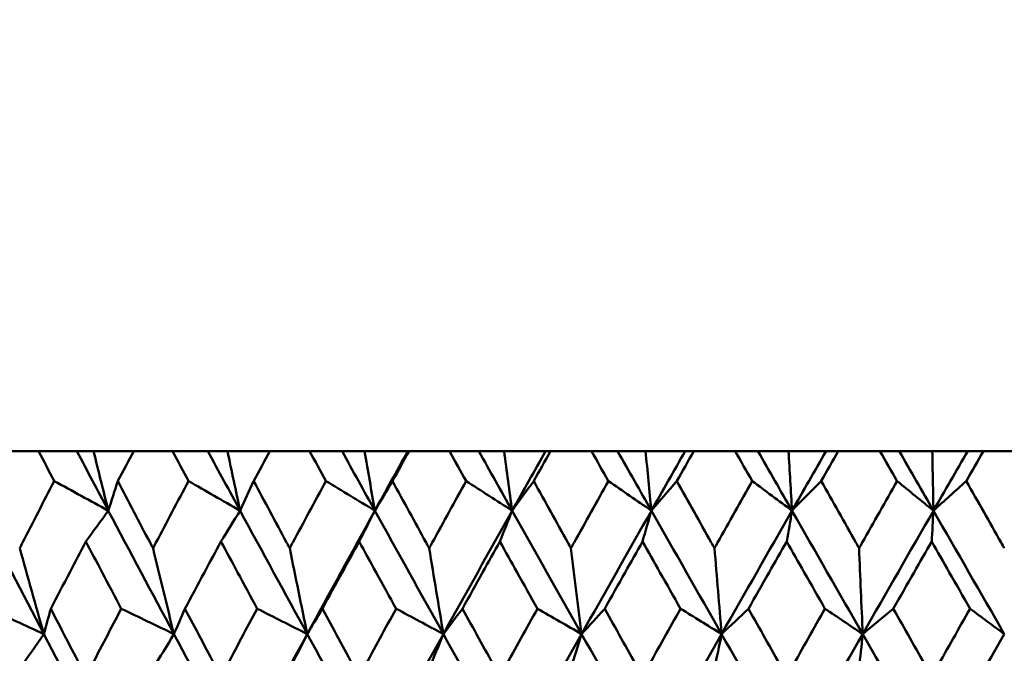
# Model space of a CAD drawing. Header units: millimetres. Extents: x 113 to 2969, y 62 to 2427.
# Tile 128 of 256: x 1125.98 to 1134.49, y 150.58 to 156.06. Entities that reach past the tile are written whole.
import ezdxf

# ---------------------------------------------------------------- set-up
doc = ezdxf.new("R2010")
doc.units = ezdxf.units.MM
doc.header["$LTSCALE"] = 12
doc.layers.add('Widoczne (ISO)', color=7, linetype='Continuous', lineweight=50)

msp = doc.modelspace()

# ---------------------------------------------------------------- linework, layer by layer
at = {"layer": 'Widoczne (ISO)'}
for p, q in [((1126.1422, 152.3297), (1125.8159, 152.3297)), ((1126.1422, 152.3297), (1126.4735, 152.3297)), ((1126.4735, 152.3297), (1126.6175, 152.3297)), ((1126.6175, 152.3297), (1126.9645, 152.3297)), ((1127.2998, 152.3297), (1126.9645, 152.3297)), ((1127.2998, 152.3297), (1127.6063, 152.3297)), ((1127.6063, 152.3297), (1127.776, 152.3297)), ((1127.776, 152.3297), (1128.1427, 152.3297)), ((1128.4857, 152.3297), (1128.1427, 152.3297)), ((1128.4857, 152.3297), (1128.7663, 152.3297)), ((1128.7663, 152.3297), (1128.961, 152.3297)), ((1128.961, 152.3297), (1129.3354, 152.3297)), ((1129.3354, 152.3297), (1129.3461, 152.3297)), ((1129.6954, 152.3297), (1129.3461, 152.3297)), ((1129.6954, 152.3297), (1129.9489, 152.3297)), ((1129.9489, 152.3297), (1130.1678, 152.3297)), ((1130.1678, 152.3297), (1130.5273, 152.3297)), ((1130.5273, 152.3297), (1130.5697, 152.3297)), ((1130.924, 152.3297), (1130.5697, 152.3297)), ((1130.924, 152.3297), (1131.1494, 152.3297)), ((1131.1494, 152.3297), (1131.3917, 152.3297)), ((1131.3917, 152.3297), (1131.7348, 152.3297)), ((1131.7348, 152.3297), (1131.8088, 152.3297)), ((1132.1666, 152.3297), (1131.8088, 152.3297)), ((1132.1666, 152.3297), (1132.3631, 152.3297)), ((1132.3631, 152.3297), (1132.6278, 152.3297)), ((1132.6278, 152.3297), (1132.9532, 152.3297)), ((1132.9532, 152.3297), (1133.0586, 152.3297)), ((1133.4185, 152.3297), (1133.0586, 152.3297)), ((1133.4185, 152.3297), (1133.5853, 152.3297)), ((1133.5853, 152.3297), (1133.8713, 152.3297)), ((1133.8713, 152.3297), (1134.1776, 152.3297)), ((1134.1776, 152.3297), (1134.314, 152.3297)), ((1134.6746, 152.3297), (1134.314, 152.3297))]:
    msp.add_line(p, q, dxfattribs=at)
msp.add_circle((1134.4943, 112.3297), 50, dxfattribs=at)
for points, knots in [([(1126.2774, 152.0704), (1126.2771, 152.0709), (1126.2769, 152.0715), (1126.2317, 152.1579), (1126.187, 152.2438), (1126.1422, 152.3297)], [0.02951568, 0.02951568, 0.02951568, 0.02951568, 0.02969929, 0.02969929, 0.05939589, 0.05939589, 0.05939589, 0.05939589]), ([(1126.9645, 152.3297), (1126.9189, 152.2438), (1126.8733, 152.1579), (1126.8276, 152.0715), (1126.8273, 152.0709), (1126.8271, 152.0704)], [0, 0, 0, 0, 0.02969567, 0.02969567, 0.02988021, 0.02988021, 0.02988021, 0.02988021]), ([(1127.4386, 152.0704), (1127.4383, 152.0709), (1127.438, 152.0715), (1127.3917, 152.1579), (1127.3457, 152.2438), (1127.2998, 152.3297)], [0.02951568, 0.02951568, 0.02951568, 0.02951568, 0.02969929, 0.02969929, 0.05939589, 0.05939589, 0.05939589, 0.05939589]), ([(1128.1427, 152.3297), (1128.0961, 152.2438), (1128.0495, 152.1579), (1128.0026, 152.0715), (1128.0023, 152.0709), (1128.0021, 152.0704)], [0, 0, 0, 0, 0.02969567, 0.02969567, 0.02988021, 0.02988021, 0.02988021, 0.02988021]), ([(1128.6276, 152.0704), (1128.6273, 152.0709), (1128.627, 152.0715), (1128.5797, 152.1579), (1128.5327, 152.2438), (1128.4857, 152.3297)], [0.02951568, 0.02951568, 0.02951568, 0.02951568, 0.02969929, 0.02969929, 0.05939589, 0.05939589, 0.05939589, 0.05939589]), ([(1129.3461, 152.3297), (1129.2985, 152.2438), (1129.251, 152.1579), (1129.2033, 152.0715), (1129.203, 152.0709), (1129.2027, 152.0704)], [0, 0, 0, 0, 0.02969567, 0.02969567, 0.02988021, 0.02988021, 0.02988021, 0.02988021]), ([(1129.8397, 152.0704), (1129.8394, 152.0709), (1129.8391, 152.0715), (1129.791, 152.1579), (1129.7432, 152.2438), (1129.6954, 152.3297)], [0.02951568, 0.02951568, 0.02951568, 0.02951568, 0.02969929, 0.02969929, 0.05939589, 0.05939589, 0.05939589, 0.05939589]), ([(1130.5697, 152.3297), (1130.5214, 152.2438), (1130.4732, 152.1579), (1130.4248, 152.0715), (1130.4245, 152.0709), (1130.4242, 152.0704)], [0, 0, 0, 0, 0.02969567, 0.02969567, 0.02988021, 0.02988021, 0.02988021, 0.02988021]), ([(1131.0702, 152.0704), (1131.0699, 152.0709), (1131.0696, 152.0715), (1131.0208, 152.1579), (1130.9724, 152.2438), (1130.924, 152.3297)], [0.02951568, 0.02951568, 0.02951568, 0.02951568, 0.02969929, 0.02969929, 0.05939589, 0.05939589, 0.05939589, 0.05939589]), ([(1131.8088, 152.3297), (1131.7601, 152.2438), (1131.7113, 152.1579), (1131.6623, 152.0715), (1131.662, 152.0709), (1131.6617, 152.0704)], [0, 0, 0, 0, 0.02969567, 0.02969567, 0.02988021, 0.02988021, 0.02988021, 0.02988021]), ([(1132.3142, 152.0704), (1132.3139, 152.0709), (1132.3136, 152.0715), (1132.2644, 152.1579), (1132.2155, 152.2438), (1132.1666, 152.3297)], [0.02951568, 0.02951568, 0.02951568, 0.02951568, 0.02969929, 0.02969929, 0.05939589, 0.05939589, 0.05939589, 0.05939589]), ([(1133.0586, 152.3297), (1133.0095, 152.2438), (1132.9604, 152.1579), (1132.9111, 152.0715), (1132.9108, 152.0709), (1132.9105, 152.0704)], [0, 0, 0, 0, 0.02969567, 0.02969567, 0.02988021, 0.02988021, 0.02988021, 0.02988021]), ([(1133.5669, 152.0704), (1133.5666, 152.0709), (1133.5663, 152.0715), (1133.5168, 152.1579), (1133.4677, 152.2438), (1133.4185, 152.3297)], [0.02951568, 0.02951568, 0.02951568, 0.02951568, 0.02969929, 0.02969929, 0.05939589, 0.05939589, 0.05939589, 0.05939589]), ([(1134.314, 152.3297), (1134.2648, 152.2438), (1134.2156, 152.1579), (1134.1661, 152.0715), (1134.1658, 152.0709), (1134.1655, 152.0704)], [0, 0, 0, 0, 0.02969567, 0.02969567, 0.02988021, 0.02988021, 0.02988021, 0.02988021]), ([(1125.9787, 151.4894), (1125.987, 151.5056), (1125.9954, 151.5218), (1126.0946, 151.7155), (1126.1858, 151.893), (1126.2774, 152.0704)], [0.0853813, 0.0853813, 0.0853813, 0.0853813, 0.09097809, 0.09097809, 0.15214536, 0.15214536, 0.15214536, 0.15214536]), ([(1126.8271, 152.0704), (1126.9198, 151.8931), (1127.0128, 151.7157), (1127.1146, 151.5221), (1127.1232, 151.5057), (1127.1318, 151.4894)], [0.0297954, 0.0297954, 0.0297954, 0.0297954, 0.09092493, 0.09092493, 0.09655955, 0.09655955, 0.09655955, 0.09655955]), ([(1127.1318, 151.4894), (1127.1404, 151.5056), (1127.1489, 151.5218), (1127.2509, 151.7155), (1127.3446, 151.893), (1127.4386, 152.0704)], [0.0853813, 0.0853813, 0.0853813, 0.0853813, 0.09097809, 0.09097809, 0.15214536, 0.15214536, 0.15214536, 0.15214536]), ([(1128.0021, 152.0704), (1128.097, 151.8931), (1128.1922, 151.7157), (1128.2964, 151.5221), (1128.3052, 151.5057), (1128.314, 151.4894)], [0.0297954, 0.0297954, 0.0297954, 0.0297954, 0.09092493, 0.09092493, 0.09655955, 0.09655955, 0.09655955, 0.09655955]), ([(1128.314, 151.4894), (1128.3227, 151.5056), (1128.3314, 151.5218), (1128.4357, 151.7155), (1128.5315, 151.893), (1128.6276, 152.0704)], [0.0853813, 0.0853813, 0.0853813, 0.0853813, 0.09097809, 0.09097809, 0.15214536, 0.15214536, 0.15214536, 0.15214536]), ([(1129.2027, 152.0704), (1129.2995, 151.8931), (1129.3965, 151.7157), (1129.5026, 151.5221), (1129.5116, 151.5057), (1129.5205, 151.4894)], [0.0297954, 0.0297954, 0.0297954, 0.0297954, 0.09092493, 0.09092493, 0.09655955, 0.09655955, 0.09655955, 0.09655955]), ([(1129.5205, 151.4894), (1129.5294, 151.5056), (1129.5383, 151.5218), (1129.6445, 151.7155), (1129.742, 151.893), (1129.8397, 152.0704)], [0.0853813, 0.0853813, 0.0853813, 0.0853813, 0.09097809, 0.09097809, 0.15214536, 0.15214536, 0.15214536, 0.15214536]), ([(1130.4242, 152.0704), (1130.5225, 151.8931), (1130.6209, 151.7157), (1130.7285, 151.5221), (1130.7376, 151.5057), (1130.7467, 151.4894)], [0.0297954, 0.0297954, 0.0297954, 0.0297954, 0.09092493, 0.09092493, 0.09655955, 0.09655955, 0.09655955, 0.09655955]), ([(1130.7467, 151.4894), (1130.7557, 151.5056), (1130.7647, 151.5218), (1130.8724, 151.7155), (1130.9712, 151.893), (1131.0702, 152.0704)], [0.0853813, 0.0853813, 0.0853813, 0.0853813, 0.09097809, 0.09097809, 0.15214536, 0.15214536, 0.15214536, 0.15214536]), ([(1131.6617, 152.0704), (1131.7611, 151.8931), (1131.8606, 151.7157), (1131.9693, 151.5221), (1131.9785, 151.5057), (1131.9876, 151.4894)], [0.0297954, 0.0297954, 0.0297954, 0.0297954, 0.09092493, 0.09092493, 0.09655955, 0.09655955, 0.09655955, 0.09655955]), ([(1131.9876, 151.4894), (1131.9968, 151.5056), (1132.0059, 151.5218), (1132.1146, 151.7155), (1132.2144, 151.893), (1132.3142, 152.0704)], [0.0853813, 0.0853813, 0.0853813, 0.0853813, 0.09097809, 0.09097809, 0.15214536, 0.15214536, 0.15214536, 0.15214536]), ([(1132.9105, 152.0704), (1133.0106, 151.8931), (1133.1107, 151.7157), (1133.22, 151.5221), (1133.2293, 151.5057), (1133.2385, 151.4894)], [0.0297954, 0.0297954, 0.0297954, 0.0297954, 0.09092493, 0.09092493, 0.09655955, 0.09655955, 0.09655955, 0.09655955]), ([(1133.2385, 151.4894), (1133.2477, 151.5056), (1133.2568, 151.5218), (1133.3662, 151.7155), (1133.4665, 151.893), (1133.5669, 152.0704)], [0.0853813, 0.0853813, 0.0853813, 0.0853813, 0.09097809, 0.09097809, 0.15214536, 0.15214536, 0.15214536, 0.15214536]), ([(1134.1655, 152.0704), (1134.2658, 151.8931), (1134.3662, 151.7157), (1134.4758, 151.5221), (1134.4851, 151.5057), (1134.4943, 151.4894)], [0.0297954, 0.0297954, 0.0297954, 0.0297954, 0.09092493, 0.09092493, 0.09655955, 0.09655955, 0.09655955, 0.09655955]), ([(1126.5514, 151.5471), (1126.5047, 151.4582), (1126.4581, 151.3693), (1126.3569, 151.1755), (1126.3022, 151.0706), (1126.2476, 150.9657)], [0.03078053, 0.03078053, 0.03078053, 0.03078053, 0.06149921, 0.06149921, 0.09773041, 0.09773041, 0.09773041, 0.09773041]), ([(1126.8572, 150.9657), (1126.8019, 151.0706), (1126.7467, 151.1755), (1126.6447, 151.3692), (1126.598, 151.4581), (1126.5514, 151.5471)], [0.02528165, 0.02528165, 0.02528165, 0.02528165, 0.06150593, 0.06150593, 0.09223152, 0.09223152, 0.09223152, 0.09223152]), ([(1127.7196, 151.5471), (1127.6717, 151.4582), (1127.624, 151.3693), (1127.5201, 151.1755), (1127.464, 151.0706), (1127.408, 150.9657)], [0.03078053, 0.03078053, 0.03078053, 0.03078053, 0.06149921, 0.06149921, 0.09773041, 0.09773041, 0.09773041, 0.09773041]), ([(1128.033, 150.9657), (1127.9763, 151.0706), (1127.9197, 151.1755), (1127.8153, 151.3692), (1127.7674, 151.4581), (1127.7196, 151.5471)], [0.02528165, 0.02528165, 0.02528165, 0.02528165, 0.06150593, 0.06150593, 0.09223152, 0.09223152, 0.09223152, 0.09223152]), ([(1128.9145, 151.5471), (1128.8657, 151.4582), (1128.8169, 151.3693), (1128.7109, 151.1755), (1128.6535, 151.0706), (1128.5963, 150.9657)], [0.03078053, 0.03078053, 0.03078053, 0.03078053, 0.06149921, 0.06149921, 0.09773041, 0.09773041, 0.09773041, 0.09773041]), ([(1129.2342, 150.9657), (1129.1764, 151.0706), (1129.1187, 151.1755), (1129.0122, 151.3692), (1128.9633, 151.4581), (1128.9145, 151.5471)], [0.02528165, 0.02528165, 0.02528165, 0.02528165, 0.06150593, 0.06150593, 0.09223152, 0.09223152, 0.09223152, 0.09223152]), ([(1130.1314, 151.5471), (1130.0818, 151.4582), (1130.0323, 151.3693), (1129.9244, 151.1755), (1129.8661, 151.0706), (1129.8079, 150.9657)], [0.03078053, 0.03078053, 0.03078053, 0.03078053, 0.06149921, 0.06149921, 0.09773041, 0.09773041, 0.09773041, 0.09773041]), ([(1130.4562, 150.9657), (1130.3975, 151.0706), (1130.3389, 151.1755), (1130.2307, 151.3692), (1130.1811, 151.4581), (1130.1314, 151.5471)], [0.02528165, 0.02528165, 0.02528165, 0.02528165, 0.06150593, 0.06150593, 0.09223152, 0.09223152, 0.09223152, 0.09223152]), ([(1131.3656, 151.5471), (1131.3154, 151.4582), (1131.2653, 151.3693), (1131.156, 151.1755), (1131.097, 151.0706), (1131.038, 150.9657)], [0.03078053, 0.03078053, 0.03078053, 0.03078053, 0.06149921, 0.06149921, 0.09773041, 0.09773041, 0.09773041, 0.09773041]), ([(1131.6941, 150.9657), (1131.6348, 151.0706), (1131.5755, 151.1755), (1131.4661, 151.3692), (1131.4158, 151.4581), (1131.3656, 151.5471)], [0.02528165, 0.02528165, 0.02528165, 0.02528165, 0.06150593, 0.06150593, 0.09223152, 0.09223152, 0.09223152, 0.09223152]), ([(1132.6121, 151.5471), (1132.5615, 151.4582), (1132.511, 151.3693), (1132.4008, 151.1755), (1132.3413, 151.0706), (1132.2818, 150.9657)], [0.03078053, 0.03078053, 0.03078053, 0.03078053, 0.06149921, 0.06149921, 0.09773041, 0.09773041, 0.09773041, 0.09773041]), ([(1132.943, 150.9657), (1132.8834, 151.0706), (1132.8237, 151.1755), (1132.7134, 151.3692), (1132.6628, 151.4581), (1132.6121, 151.5471)], [0.02528165, 0.02528165, 0.02528165, 0.02528165, 0.06150593, 0.06150593, 0.09223152, 0.09223152, 0.09223152, 0.09223152]), ([(1133.8661, 151.5471), (1133.8153, 151.4582), (1133.7645, 151.3693), (1133.6539, 151.1755), (1133.594, 151.0706), (1133.5342, 150.9657)], [0.03078053, 0.03078053, 0.03078053, 0.03078053, 0.06149921, 0.06149921, 0.09773041, 0.09773041, 0.09773041, 0.09773041]), ([(1134.1981, 150.9657), (1134.1383, 151.0706), (1134.0784, 151.1755), (1133.9677, 151.3692), (1133.9169, 151.4581), (1133.8661, 151.5471)], [0.02528165, 0.02528165, 0.02528165, 0.02528165, 0.06150593, 0.06150593, 0.09223152, 0.09223152, 0.09223152, 0.09223152]), ([(1126.2476, 150.9657), (1126.336, 150.7942), (1126.4247, 150.6227), (1126.5262, 150.4269), (1126.5388, 150.4026), (1126.5514, 150.3784)], [0.02983351, 0.02983351, 0.02983351, 0.02983351, 0.0889495, 0.0889495, 0.09731113, 0.09731113, 0.09731113, 0.09731113]), ([(1126.5514, 150.3784), (1126.5639, 150.4025), (1126.5764, 150.4267), (1126.6781, 150.6225), (1126.7675, 150.7941), (1126.8572, 150.9657)], [0.0806421, 0.0806421, 0.0806421, 0.0806421, 0.08897282, 0.08897282, 0.14811965, 0.14811965, 0.14811965, 0.14811965]), ([(1127.408, 150.9657), (1127.4987, 150.7942), (1127.5897, 150.6227), (1127.6937, 150.4269), (1127.7066, 150.4026), (1127.7196, 150.3784)], [0.02983351, 0.02983351, 0.02983351, 0.02983351, 0.0889495, 0.0889495, 0.09731113, 0.09731113, 0.09731113, 0.09731113]), ([(1127.7196, 150.3784), (1127.7324, 150.4025), (1127.7453, 150.4267), (1127.8495, 150.6225), (1127.9411, 150.7941), (1128.033, 150.9657)], [0.0806421, 0.0806421, 0.0806421, 0.0806421, 0.08897282, 0.08897282, 0.14811965, 0.14811965, 0.14811965, 0.14811965]), ([(1128.5963, 150.9657), (1128.689, 150.7942), (1128.7819, 150.6227), (1128.8881, 150.4269), (1128.9013, 150.4026), (1128.9145, 150.3784)], [0.02983351, 0.02983351, 0.02983351, 0.02983351, 0.0889495, 0.0889495, 0.09731113, 0.09731113, 0.09731113, 0.09731113]), ([(1128.9145, 150.3784), (1128.9276, 150.4025), (1128.9407, 150.4267), (1129.0471, 150.6225), (1129.1405, 150.7941), (1129.2342, 150.9657)], [0.0806421, 0.0806421, 0.0806421, 0.0806421, 0.08897282, 0.08897282, 0.14811965, 0.14811965, 0.14811965, 0.14811965]), ([(1129.8079, 150.9657), (1129.9022, 150.7942), (1129.9967, 150.6227), (1130.1047, 150.4269), (1130.1181, 150.4026), (1130.1314, 150.3784)], [0.02983351, 0.02983351, 0.02983351, 0.02983351, 0.0889495, 0.0889495, 0.09731113, 0.09731113, 0.09731113, 0.09731113]), ([(1130.1314, 150.3784), (1130.1448, 150.4025), (1130.1581, 150.4267), (1130.2662, 150.6225), (1130.3611, 150.7941), (1130.4562, 150.9657)], [0.0806421, 0.0806421, 0.0806421, 0.0806421, 0.08897282, 0.08897282, 0.14811965, 0.14811965, 0.14811965, 0.14811965]), ([(1131.038, 150.9657), (1131.1336, 150.7942), (1131.2292, 150.6227), (1131.3385, 150.4269), (1131.3521, 150.4026), (1131.3656, 150.3784)], [0.02983351, 0.02983351, 0.02983351, 0.02983351, 0.0889495, 0.0889495, 0.09731113, 0.09731113, 0.09731113, 0.09731113]), ([(1131.3656, 150.3784), (1131.3791, 150.4025), (1131.3926, 150.4267), (1131.502, 150.6225), (1131.598, 150.7941), (1131.6941, 150.9657)], [0.0806421, 0.0806421, 0.0806421, 0.0806421, 0.08897282, 0.08897282, 0.14811965, 0.14811965, 0.14811965, 0.14811965]), ([(1132.2818, 150.9657), (1132.3782, 150.7942), (1132.4746, 150.6227), (1132.5848, 150.4269), (1132.5985, 150.4026), (1132.6121, 150.3784)], [0.02983351, 0.02983351, 0.02983351, 0.02983351, 0.0889495, 0.0889495, 0.09731113, 0.09731113, 0.09731113, 0.09731113]), ([(1132.6121, 150.3784), (1132.6257, 150.4025), (1132.6394, 150.4267), (1132.7496, 150.6225), (1132.8463, 150.7941), (1132.943, 150.9657)], [0.0806421, 0.0806421, 0.0806421, 0.0806421, 0.08897282, 0.08897282, 0.14811965, 0.14811965, 0.14811965, 0.14811965]), ([(1133.5342, 150.9657), (1133.6311, 150.7942), (1133.728, 150.6227), (1133.8387, 150.4269), (1133.8524, 150.4026), (1133.8661, 150.3784)], [0.02983351, 0.02983351, 0.02983351, 0.02983351, 0.0889495, 0.0889495, 0.09731113, 0.09731113, 0.09731113, 0.09731113]), ([(1133.8661, 150.3784), (1133.8798, 150.4025), (1133.8934, 150.4267), (1134.0041, 150.6225), (1134.1011, 150.7941), (1134.1981, 150.9657)], [0.0806421, 0.0806421, 0.0806421, 0.0806421, 0.08897282, 0.08897282, 0.14811965, 0.14811965, 0.14811965, 0.14811965])]:
    msp.add_open_spline(points, degree=3, knots=knots, dxfattribs=at)
for points in [[(1126.7453, 151.8142), (1126.6544, 151.9861), (1126.5638, 152.1579), (1126.4735, 152.3297)], [(1126.6175, 152.3297), (1126.6599, 152.1576), (1126.7025, 151.9858), (1126.7453, 151.8142)], [(1127.8849, 151.8142), (1127.7919, 151.9861), (1127.699, 152.1579), (1127.6063, 152.3297)], [(1127.776, 152.3297), (1127.8121, 152.1576), (1127.8485, 151.9858), (1127.8849, 151.8142)], [(1129.0507, 151.8142), (1128.9557, 151.9861), (1128.8609, 152.1579), (1128.7663, 152.3297)], [(1128.961, 152.3297), (1128.9907, 152.1576), (1129.0207, 151.9858), (1129.0507, 151.8142)], [(1129.0507, 151.8142), (1129.1454, 151.9861), (1129.2403, 152.1579), (1129.3354, 152.3297)], [(1130.238, 151.8142), (1130.1415, 151.9861), (1130.0451, 152.1579), (1129.9489, 152.3297)], [(1130.1678, 152.3297), (1130.1911, 152.1576), (1130.2145, 151.9858), (1130.238, 151.8142)], [(1130.238, 151.8142), (1130.3342, 151.9861), (1130.4306, 152.1579), (1130.5273, 152.3297)], [(1131.442, 151.8142), (1131.3444, 151.9861), (1131.2469, 152.1579), (1131.1494, 152.3297)], [(1131.3917, 152.3297), (1131.4084, 152.1576), (1131.4252, 151.9858), (1131.442, 151.8142)], [(1131.442, 151.8142), (1131.5394, 151.9861), (1131.637, 152.1579), (1131.7348, 152.3297)], [(1132.6581, 151.8142), (1132.5597, 151.9861), (1132.4614, 152.1579), (1132.3631, 152.3297)], [(1132.6278, 152.3297), (1132.6379, 152.1576), (1132.648, 151.9858), (1132.6581, 151.8142)], [(1132.6581, 151.8142), (1132.7563, 151.9861), (1132.8547, 152.1579), (1132.9532, 152.3297)], [(1133.8814, 151.8142), (1133.7827, 151.9861), (1133.684, 152.1579), (1133.5853, 152.3297)], [(1133.8713, 152.3297), (1133.8747, 152.1576), (1133.878, 151.9858), (1133.8814, 151.8142)], [(1133.8814, 151.8142), (1133.9801, 151.9861), (1134.0788, 152.1579), (1134.1776, 152.3297)], [(1126.7453, 151.8142), (1126.5894, 151.8996), (1126.4334, 151.985), (1126.2774, 152.0704)], [(1126.7453, 151.8142), (1126.7724, 151.8996), (1126.7997, 151.985), (1126.8271, 152.0704)], [(1127.8849, 151.8142), (1127.7362, 151.8996), (1127.5874, 151.985), (1127.4386, 152.0704)], [(1127.8849, 151.8142), (1127.9239, 151.8996), (1127.9629, 151.985), (1128.0021, 152.0704)], [(1129.0507, 151.8142), (1128.9097, 151.8996), (1128.7687, 151.985), (1128.6276, 152.0704)], [(1129.0507, 151.8142), (1129.1013, 151.8996), (1129.1519, 151.985), (1129.2027, 152.0704)], [(1130.238, 151.8142), (1130.1053, 151.8996), (1129.9725, 151.985), (1129.8397, 152.0704)], [(1130.238, 151.8142), (1130.2999, 151.8996), (1130.362, 151.985), (1130.4242, 152.0704)], [(1131.442, 151.8142), (1131.3181, 151.8996), (1131.1942, 151.985), (1131.0702, 152.0704)], [(1131.442, 151.8142), (1131.5152, 151.8996), (1131.5884, 151.985), (1131.6617, 152.0704)], [(1132.6581, 151.8142), (1132.5435, 151.8996), (1132.4289, 151.985), (1132.3142, 152.0704)], [(1132.6581, 151.8142), (1132.7421, 151.8996), (1132.8263, 151.985), (1132.9105, 152.0704)], [(1133.8814, 151.8142), (1133.7766, 151.8996), (1133.6718, 151.985), (1133.5669, 152.0704)], [(1133.8814, 151.8142), (1133.976, 151.8996), (1134.0707, 151.985), (1134.1655, 152.0704)], [(1126.1879, 150.7462), (1126.0028, 151.1023), (1125.8188, 151.4584), (1125.6362, 151.8142)], [(1126.5514, 151.5471), (1126.616, 151.6362), (1126.6806, 151.7253), (1126.7453, 151.8142)], [(1127.3127, 150.7462), (1127.1225, 151.1023), (1126.9333, 151.4584), (1126.7453, 151.8142)], [(1127.7196, 151.5471), (1127.7747, 151.6362), (1127.8298, 151.7253), (1127.8849, 151.8142)], [(1128.4658, 150.7462), (1128.2713, 151.1023), (1128.0777, 151.4584), (1127.8849, 151.8142)], [(1128.4658, 150.7462), (1128.6597, 151.1023), (1128.8547, 151.4584), (1129.0507, 151.8142)], [(1128.9145, 151.5471), (1128.9599, 151.6362), (1129.0053, 151.7253), (1129.0507, 151.8142)], [(1129.6427, 150.7462), (1129.4447, 151.1023), (1129.2473, 151.4584), (1129.0507, 151.8142)], [(1129.6427, 150.7462), (1129.8402, 151.1023), (1130.0387, 151.4584), (1130.238, 151.8142)], [(1130.1314, 151.5471), (1130.1669, 151.6362), (1130.2024, 151.7253), (1130.238, 151.8142)], [(1130.8388, 150.7462), (1130.638, 151.1023), (1130.4377, 151.4584), (1130.238, 151.8142)], [(1130.8388, 150.7462), (1131.0391, 151.1023), (1131.2402, 151.4584), (1131.442, 151.8142)], [(1131.3656, 151.5471), (1131.3911, 151.6362), (1131.4165, 151.7253), (1131.442, 151.8142)], [(1132.0492, 150.7462), (1131.8465, 151.1023), (1131.6441, 151.4584), (1131.442, 151.8142)], [(1132.0492, 150.7462), (1132.2517, 151.1023), (1132.4547, 151.4584), (1132.6581, 151.8142)], [(1132.6121, 151.5471), (1132.6275, 151.6362), (1132.6428, 151.7253), (1132.6581, 151.8142)], [(1133.2694, 150.7462), (1133.0655, 151.1023), (1132.8617, 151.4584), (1132.6581, 151.8142)], [(1133.2694, 150.7462), (1133.4731, 151.1023), (1133.6771, 151.4584), (1133.8814, 151.8142)], [(1133.8661, 151.5471), (1133.8712, 151.6362), (1133.8763, 151.7253), (1133.8814, 151.8142)], [(1134.4943, 150.7462), (1134.2901, 151.1023), (1134.0858, 151.4584), (1133.8814, 151.8142)], [(1125.9787, 151.4894), (1126.048, 151.241), (1126.1178, 150.9932), (1126.1879, 150.7462)], [(1127.1318, 151.4894), (1127.1917, 151.241), (1127.2521, 150.9932), (1127.3127, 150.7462)], [(1128.314, 151.4894), (1128.3643, 151.241), (1128.4149, 150.9932), (1128.4658, 150.7462)], [(1129.5205, 151.4894), (1129.561, 151.241), (1129.6017, 150.9932), (1129.6427, 150.7462)], [(1130.7467, 151.4894), (1130.7772, 151.241), (1130.8079, 150.9932), (1130.8388, 150.7462)], [(1131.9876, 151.4894), (1132.008, 151.241), (1132.0286, 150.9932), (1132.0492, 150.7462)], [(1133.2385, 151.4894), (1133.2487, 151.241), (1133.259, 150.9932), (1133.2694, 150.7462)], [(1126.1879, 150.7462), (1126.0292, 150.8193), (1125.8705, 150.8925), (1125.7117, 150.9657)], [(1126.1879, 150.7462), (1126.2078, 150.8193), (1126.2277, 150.8925), (1126.2476, 150.9657)], [(1127.3127, 150.7462), (1127.1609, 150.8193), (1127.0091, 150.8925), (1126.8572, 150.9657)], [(1127.3127, 150.7462), (1127.3444, 150.8193), (1127.3762, 150.8925), (1127.408, 150.9657)], [(1128.4658, 150.7462), (1128.3216, 150.8193), (1128.1773, 150.8925), (1128.033, 150.9657)], [(1128.4658, 150.7462), (1128.5092, 150.8193), (1128.5528, 150.8925), (1128.5963, 150.9657)], [(1129.6427, 150.7462), (1129.5066, 150.8193), (1129.3704, 150.8925), (1129.2342, 150.9657)], [(1129.6427, 150.7462), (1129.6977, 150.8193), (1129.7528, 150.8925), (1129.8079, 150.9657)], [(1130.8388, 150.7462), (1130.7113, 150.8193), (1130.5837, 150.8925), (1130.4562, 150.9657)], [(1130.8388, 150.7462), (1130.9051, 150.8193), (1130.9715, 150.8925), (1131.038, 150.9657)], [(1132.0492, 150.7462), (1131.9309, 150.8193), (1131.8125, 150.8925), (1131.6941, 150.9657)], [(1132.0492, 150.7462), (1132.1267, 150.8193), (1132.2042, 150.8925), (1132.2818, 150.9657)], [(1133.2694, 150.7462), (1133.1606, 150.8193), (1133.0519, 150.8925), (1132.943, 150.9657)], [(1133.2694, 150.7462), (1133.3576, 150.8193), (1133.4459, 150.8925), (1133.5342, 150.9657)], [(1134.4943, 150.7462), (1134.3956, 150.8193), (1134.2969, 150.8925), (1134.1981, 150.9657)], [(1125.9787, 150.4467), (1126.0484, 150.5466), (1126.1182, 150.6465), (1126.1879, 150.7462)], [(1126.7475, 149.6763), (1126.5598, 150.033), (1126.3733, 150.3896), (1126.1879, 150.7462)], [(1127.1318, 150.4467), (1127.1921, 150.5466), (1127.2524, 150.6465), (1127.3127, 150.7462)], [(1127.8869, 149.6763), (1127.6945, 150.033), (1127.5031, 150.3896), (1127.3127, 150.7462)], [(1127.8869, 149.6763), (1128.0787, 150.033), (1128.2717, 150.3896), (1128.4658, 150.7462)], [(1128.314, 150.4467), (1128.3646, 150.5466), (1128.4152, 150.6465), (1128.4658, 150.7462)], [(1129.0523, 149.6763), (1128.856, 150.033), (1128.6605, 150.3896), (1128.4658, 150.7462)], [(1129.0523, 149.6763), (1129.2482, 150.033), (1129.445, 150.3896), (1129.6427, 150.7462)], [(1129.5205, 150.4467), (1129.5612, 150.5466), (1129.602, 150.6465), (1129.6427, 150.7462)], [(1130.2392, 149.6763), (1130.0398, 150.033), (1129.8409, 150.3896), (1129.6427, 150.7462)], [(1130.2392, 149.6763), (1130.4383, 150.033), (1130.6382, 150.3896), (1130.8388, 150.7462)], [(1130.7467, 150.4467), (1130.7774, 150.5466), (1130.8081, 150.6465), (1130.8388, 150.7462)], [(1131.4429, 149.6763), (1131.2411, 150.033), (1131.0397, 150.3896), (1130.8388, 150.7462)], [(1131.4429, 149.6763), (1131.6444, 150.033), (1131.8466, 150.3896), (1132.0492, 150.7462)], [(1131.9876, 150.4467), (1132.0082, 150.5466), (1132.0287, 150.6465), (1132.0492, 150.7462)], [(1132.6586, 149.6763), (1132.4553, 150.033), (1132.2521, 150.3896), (1132.0492, 150.7462)], [(1132.6586, 149.6763), (1132.8618, 150.033), (1133.0654, 150.3896), (1133.2694, 150.7462)], [(1133.2385, 150.4467), (1133.2488, 150.5466), (1133.2591, 150.6465), (1133.2694, 150.7462)], [(1133.8816, 149.6763), (1133.6775, 150.033), (1133.4734, 150.3896), (1133.2694, 150.7462)], [(1133.8816, 149.6763), (1134.0857, 150.033), (1134.2899, 150.3896), (1134.4943, 150.7462)]]:
    msp.add_open_spline(points, degree=3, dxfattribs=at)

doc.saveas('drawing.dxf')
